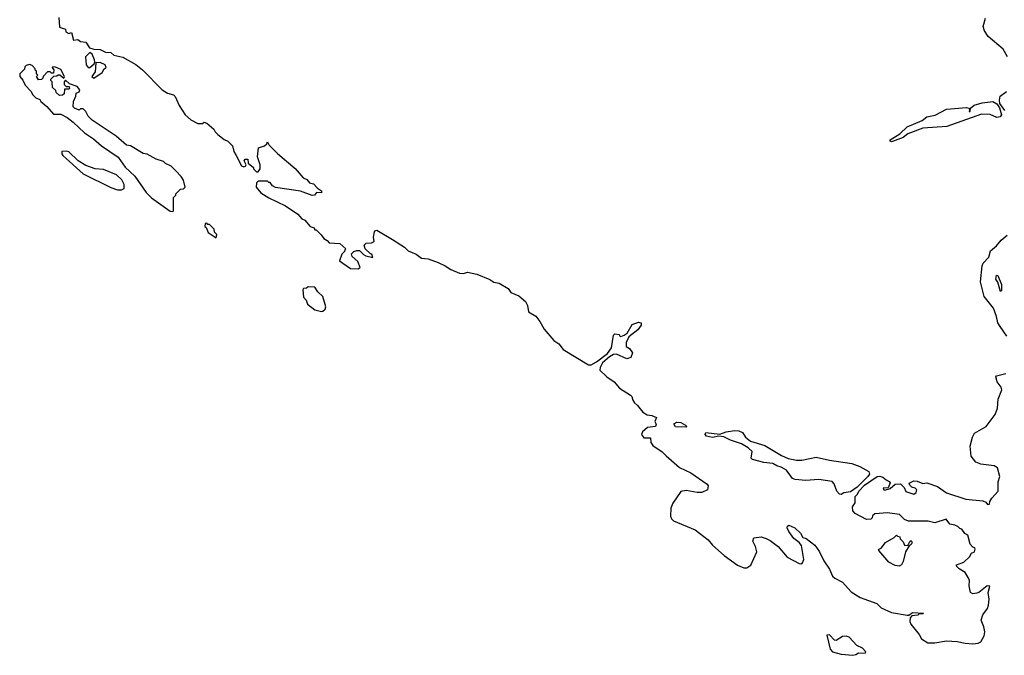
# Model space of a CAD drawing. Extents: x 2029662 to 2246637, y 225654 to 401419.
# Tile 126 of 256: x 2077672 to 2085153, y 355318 to 360147. Entities that reach past the tile are written whole.
import ezdxf

# ---------------------------------------------------------------- set-up
doc = ezdxf.new("R2010")
doc.units = 0

msp = doc.modelspace()

# ---------------------------------------------------------------- linework, layer by layer
at = {"layer": '0CON20XD'}
for points in [[(2077970, 360165), (2077975, 360090), (2078020, 360075), (2078022.5, 360055), (2078045, 360042.5), (2078065, 360050), (2078080.7, 359990.7), (2078115, 359997.5), (2078135, 359982.5), (2078175, 359977.5), (2078203, 359933), (2078235, 359922), (2078285, 359920), (2078325, 359900), (2078365, 359898), (2078388.3, 359878.3), (2078455, 359863.3), (2078555.6, 359805.6), (2078606.7, 359765), (2078755, 359613.3), (2078795, 359590), (2078840, 359575), (2078853, 359563), (2078883.3, 359495), (2078930, 359425), (2078972.5, 359385), (2079025, 359357.5), (2079061.7, 359358.3), (2079075, 359367.5), (2079095, 359360), (2079146.4, 359316.4), (2079157.5, 359295), (2079177.5, 359275), (2079226.4, 359236.4), (2079253, 359223), (2079288.3, 359188.3), (2079300, 359145), (2079317.5, 359115), (2079357, 359037), (2079375, 359030), (2079387.5, 359035), (2079392.5, 359045), (2079378.8, 359075), (2079385, 359086.7), (2079405, 359087.5), (2079407.5, 359057.5), (2079450, 359025), (2079450, 359015), (2079471.7, 358991.7), (2079485, 358990), (2079500, 359015), (2079500, 359045), (2079480, 359105), (2079487.5, 359172.5), (2079532.3, 359187.7), (2079550, 359205), (2079555, 359220), (2079566.7, 359195), (2079630, 359130), (2079766.3, 359016.3), (2079825, 358946.7), (2079853.3, 358933.3), (2079875, 358906.7), (2079905, 358900), (2079936.1, 358866.1), (2079965.9, 358845.9), (2079965, 358832.5), (2079926.7, 358833.3), (2079912.5, 358815), (2079895, 358811.2), (2079805, 358844.2), (2079615, 358872.5), (2079593.6, 358883.6), (2079575, 358910), (2079565, 358910), (2079555, 358920), (2079485, 358920), (2079471.7, 358908.3), (2079470, 358875), (2079505, 358832.5), (2079565, 358793.3), (2079692.3, 358732.3), (2079785, 358670), (2079815, 358633.3)], [(2085176.7, 359865), (2085145, 359922.7), (2085029.8, 360019.8), (2085002.2, 360062.2), (2084993.7, 360095), (2085011.1, 360158.9)], [(2078205, 359783.3), (2078238.3, 359811.7), (2078242.5, 359825), (2078241.7, 359841.7), (2078222.5, 359885), (2078205, 359897.5), (2078172.5, 359865), (2078178.8, 359805), (2078193.8, 359783.8), (2078205, 359783.3)], [(2078835, 358690), (2078840, 358695), (2078840, 358795), (2078860, 358815), (2078860, 358825), (2078895, 358860), (2078917, 358863), (2078930, 358875), (2078917, 358927), (2078900, 358955), (2078859.3, 358999.3), (2078823, 359033), (2078780, 359055), (2078765, 359070), (2078708.3, 359088.3), (2078640, 359125), (2078611.2, 359131.2), (2078515, 359187.5), (2078485, 359192.5), (2078405, 359263.3), (2078223.6, 359383.6), (2078193.6, 359413.6), (2078175, 359450), (2078155, 359470), (2078135, 359470), (2078125, 359460), (2078090, 359475), (2078080, 359485), (2078082.5, 359525), (2078100, 359565), (2078101.7, 359588.3), (2078125, 359600), (2078130, 359615), (2078108.3, 359638.3), (2078050, 359660), (2078021.7, 359688.3), (2078010, 359675), (2078010, 359655), (2078025, 359640), (2078048.3, 359638.3), (2078050, 359625), (2078045, 359620), (2078011.7, 359618.3), (2078010, 359585), (2077997, 359573), (2077975, 359570), (2077950, 359595), (2077948.3, 359608.3), (2077921.7, 359631.7), (2077920, 359675), (2077910, 359685), (2077910, 359695), (2077931.7, 359718.3), (2077955, 359720), (2077965, 359727.5), (2077977, 359727), (2078008.3, 359701.7), (2078012.5, 359715), (2077985, 359767.5), (2077945, 359787.5), (2077925, 359790), (2077920, 359785), (2077932.5, 359765), (2077928.3, 359741.7), (2077915, 359740), (2077905, 359750), (2077885, 359750), (2077850, 359715), (2077848.3, 359701.7), (2077838.3, 359691.7), (2077815, 359690), (2077800, 359715), (2077810, 359725), (2077800, 359735), (2077800, 359755), (2077791.7, 359761.7), (2077790, 359775), (2077768.3, 359798.3), (2077747, 359807), (2077721.7, 359798.3), (2077711.7, 359788.3), (2077708.3, 359771.7), (2077673, 359737), (2077672.5, 359715), (2077697, 359687), (2077715, 359650), (2077757.5, 359605), (2077772.5, 359575), (2077793.9, 359553.9), (2077825, 359540), (2077832.5, 359525), (2077877.7, 359487.7), (2077929.3, 359429.3), (2077985, 359430), (2078033.6, 359403.6), (2078079.3, 359369.3), (2078165, 359286.7), (2078232.3, 359242.3), (2078295, 359188), (2078421.7, 359101.7), (2078475, 359027.5), (2078547.3, 358957.3), (2078633.9, 358833.9), (2078675, 358792.5), (2078815, 358692.5), (2078835, 358690)], [(2078235, 359703.8), (2078300, 359745), (2078315, 359772.5), (2078330, 359785), (2078322.5, 359805), (2078285, 359822.5), (2078251.7, 359818.3), (2078245, 359750), (2078220, 359715), (2078235, 359703.8)], [(2085158.2, 359458.2), (2085120.3, 359510.3), (2085115.6, 359535.6), (2085122.2, 359565), (2085169.4, 359600.6)], [(2084295, 359218), (2084285, 359223.8), (2084286.2, 359235), (2084360.4, 359279.6), (2084415, 359333.8), (2084529.6, 359380.4), (2084565, 359410), (2084627.8, 359422.2), (2084715, 359468), (2084865, 359480.8), (2084882.5, 359475), (2084890, 359465), (2084885, 359450), (2084895, 359450), (2084897.5, 359475), (2084925, 359496.9), (2084985, 359515.6), (2085065, 359524.4), (2085097.2, 359507.2), (2085116.9, 359476.9), (2085132, 359425), (2085121.2, 359408.8), (2085095.6, 359404.4), (2085045, 359425.6), (2084980.7, 359429.3), (2084717.5, 359335), (2084535, 359323.3), (2084420.5, 359279.5), (2084385, 359251.1), (2084305, 359222.2), (2084295, 359218)], [(2078445, 358854.3), (2078466.2, 358865), (2078465.8, 358895.8), (2078449.1, 358929.1), (2078408.2, 358968.2), (2078308.9, 359008.9), (2078245, 359014.2), (2078175, 359038.8), (2078117.5, 359075), (2078045, 359142.5), (2078025, 359147.5), (2077992.5, 359145), (2077991.7, 359128.3), (2078000, 359115), (2078154.3, 358975), (2078365, 358872.5), (2078415, 358855.6), (2078445, 358854.3)], [(2079815, 358633.3), (2079840, 358625), (2079880, 358575), (2079910, 358565), (2079915, 358550), (2079925, 358550), (2079963, 358513), (2079983.6, 358483.6), (2080009.3, 358469.3), (2080025, 358452.5), (2080105, 358447.5), (2080150, 358405), (2080141.7, 358398.3), (2080140, 358385), (2080120, 358365), (2080102.5, 358315), (2080185, 358256.7), (2080243, 358253), (2080260, 358265), (2080240.7, 358310.7), (2080198.3, 358348.3), (2080193, 358367), (2080210, 358385), (2080235, 358393.3), (2080255, 358392.5), (2080283.6, 358363.6), (2080303, 358353), (2080355, 358340), (2080347.5, 358365), (2080337.5, 358367.5), (2080296.4, 358406.4), (2080290, 358435), (2080305, 358448.8), (2080345, 358451.2), (2080365, 358462.5), (2080361.2, 358495), (2080368, 358535), (2080375, 358545.7), (2080385, 358547.5), (2080505, 358477.5), (2080595, 358417.8), (2080625, 358390.6), (2080686, 358365), (2080724.4, 358334.4), (2080775, 358330), (2080852.1, 358302.1), (2080905, 358277.1), (2080947.9, 358247.9), (2081015, 358220.5), (2081045, 358219.2), (2081075, 358228.1), (2081145, 358213.1), (2081245, 358172.9), (2081275, 358154), (2081315, 358144), (2081385, 358105.6), (2081404.2, 358074.2), (2081465, 358048.5), (2081515.5, 358005), (2081531.8, 357975), (2081537.5, 357927.5), (2081595, 357893.3), (2081623.8, 357855), (2081656, 357795), (2081730.3, 357710.3), (2081768.8, 357685), (2081802.4, 357642.4), (2081993.6, 357523.6), (2082015, 357525.6), (2082055, 357547.1), (2082138.5, 357611.5), (2082170, 357655), (2082185, 357750), (2082195, 357760), (2082227.5, 357755), (2082230, 357745), (2082240.7, 357740.7), (2082265, 357748.8), (2082286.7, 357765), (2082325, 357830), (2082375, 357848.8), (2082393.6, 357843.6), (2082393.3, 357825), (2082370, 357790), (2082301.4, 357738.6), (2082280, 357695), (2082280, 357665), (2082305, 357650), (2082327.5, 357615), (2082315, 357580), (2082285, 357570), (2082206.4, 357606.4), (2082185, 357604), (2082154.5, 357585.5), (2082101.3, 357538.7), (2082081.5, 357505), (2082080, 357485), (2082132.7, 357432.7), (2082189.2, 357395), (2082228.6, 357348.6), (2082312.5, 357295), (2082323.3, 357283.3), (2082330, 357255), (2082342.5, 357235), (2082367.5, 357215), (2082407.5, 357165), (2082440, 357145), (2082475, 357140), (2082510, 357125), (2082497.5, 357095), (2082507.5, 357075), (2082503, 357057), (2082441.2, 357048.8), (2082405, 357016.7), (2082396, 356995), (2082415, 356969.2), (2082465, 356970), (2082467.5, 356935), (2082481.7, 356911.7), (2082553, 356863), (2082585, 356833.8), (2082684.2, 356744.2), (2082772.5, 356705), (2082895, 356616.7), (2082903.3, 356605), (2082897.5, 356575), (2082855, 356555.7), (2082820, 356555), (2082735, 356570.8), (2082695, 356563.3), (2082635.6, 356474.4), (2082620, 356435), (2082616.7, 356375), (2082624.2, 356355), (2082638.9, 356338.9), (2082805, 356270), (2082904.3, 356195), (2082936.9, 356155), (2083025.8, 356075.8), (2083125, 356002.5), (2083175, 355983.3), (2083197.5, 355982.5), (2083226.8, 356003.2), (2083273.3, 356105), (2083263.9, 356143.9), (2083243.3, 356185), (2083250.7, 356209.3), (2083305, 356216.7), (2083344, 356204), (2083375, 356188.8), (2083434.2, 356144.2), (2083504.4, 356064.4), (2083594.2, 356014.2), (2083606.4, 356013.6), (2083619.3, 356020.7), (2083630, 356045), (2083611.7, 356151.7), (2083593.9, 356173.9), (2083553.3, 356205), (2083515, 356257.5), (2083503.3, 356285), (2083505, 356300), (2083515, 356306.7), (2083562.5, 356285), (2083605.6, 356245.6), (2083623.6, 356213.6), (2083647.5, 356205), (2083713.3, 356155), (2083750, 356105), (2083783.3, 356035), (2083825, 355972.5), (2083848.3, 355918.3), (2083865, 355903.3), (2083925, 355873.3), (2083989.7, 355799.7), (2084057.4, 355757.4), (2084185, 355710), (2084217.7, 355677.7), (2084295, 355642), (2084415, 355622.5), (2084428.3, 355621.7), (2084455, 355642.5), (2084538.3, 355638.3), (2084535, 355632.5), (2084505, 355630), (2084495, 355622.5), (2084451.7, 355618.3), (2084438.3, 355601.7), (2084436.7, 355575), (2084443.9, 355553.9), (2084506.7, 355475), (2084523.6, 355443.6), (2084572.5, 355412.5), (2084625, 355412.2), (2084715, 355426.4), (2084795, 355421.6), (2084855, 355408.7), (2084915, 355403.9), (2084955, 355410.4), (2084975, 355420.6), (2085001.2, 355465), (2085006.2, 355495), (2084998.8, 355535), (2084976.7, 355585), (2084990, 355625), (2085026, 355674), (2085032.3, 355697.7), (2085037.5, 355745), (2085030, 355795), (2085042.5, 355842.5), (2085022.5, 355845), (2084960, 355795), (2084945, 355789.2), (2084914.1, 355784.1), (2084896.7, 355795), (2084886.9, 355845), (2084888.1, 355885), (2084879.3, 355909.3), (2084857, 355947), (2084810, 355975), (2084790, 355995), (2084790, 356005), (2084845, 356026.2), (2084888.8, 356065), (2084905, 356092.5), (2084927.5, 356105), (2084932.5, 356125), (2084930, 356135), (2084915, 356140), (2084893, 356163), (2084875, 356230), (2084853.6, 356243.6), (2084830, 356275), (2084815, 356280), (2084800, 356295), (2084777, 356307), (2084740, 356315), (2084711.7, 356351.7), (2084625, 356323.3), (2084575, 356336.7), (2084425, 356337.5), (2084395, 356350), (2084357.7, 356387.7), (2084265, 356400), (2084168.3, 356391.7), (2084151.7, 356378.3), (2084148.3, 356361.7), (2084138.3, 356351.7), (2084105, 356350), (2084020, 356395), (2084002.5, 356415), (2084000, 356445), (2084020, 356475), (2084020, 356525), (2084038.3, 356541.7), (2084047.5, 356565), (2084090, 356610), (2084186.4, 356676.4), (2084208.3, 356678.3), (2084230.7, 356670.7), (2084255, 356650), (2084279.3, 356639.3), (2084287, 356627), (2084270, 356590), (2084233.6, 356586.4), (2084237.5, 356575), (2084245, 356572), (2084286.1, 356583.9), (2084323, 356617), (2084365, 356620), (2084393.6, 356593.6), (2084405, 356563.3), (2084467, 356543), (2084482.5, 356555), (2084487.5, 356575), (2084477, 356587), (2084450, 356595), (2084435, 356610), (2084430, 356625), (2084465, 356642.5), (2084491.7, 356641.7), (2084535, 356623.3), (2084565, 356627.5), (2084645, 356600), (2084715, 356551.2), (2084860, 356505), (2084990.5, 356490.5), (2085011.7, 356481.7), (2085025, 356462.5), (2085040, 356465), (2085042.5, 356485), (2085057.7, 356512.3), (2085106.2, 356565), (2085107.1, 356635), (2085119.1, 356675), (2085101.7, 356741.7), (2085075, 356758.2), (2084975, 356770.4), (2084937.5, 356785), (2084901.5, 356831.5), (2084894, 356906), (2084910.4, 356975), (2084925.6, 357005), (2085015, 357056.7), (2085085, 357146), (2085100.5, 357195), (2085107.1, 357265), (2085134.4, 357335), (2085130.6, 357355), (2085098.1, 357395), (2085087.7, 357432.3), (2085095, 357440), (2085165, 357459.4)], [(2079165, 358490), (2079170, 358515), (2079151.7, 358531.7), (2079150, 358555), (2079115, 358590), (2079101.7, 358591.7), (2079095, 358600), (2079081.7, 358598.3), (2079080, 358575), (2079088.3, 358568.3), (2079105, 358530), (2079165, 358490)], [(2085172.7, 357742.7), (2085120.6, 357815), (2085104.6, 357845), (2085095, 357891.2), (2085070.2, 357955), (2084999.1, 358045), (2084971.6, 358155), (2084984, 358276), (2084993.7, 358296.3), (2085035, 358342.8), (2085049.4, 358390.6), (2085095, 358428.4), (2085128.2, 358471.8), (2085175, 358508.8)], [(2085125, 358081.2), (2085103.2, 358153.2), (2085089.4, 358175), (2085095, 358206.7), (2085105, 358203.3), (2085133.1, 358135), (2085130.7, 358089.3), (2085125, 358081.2)], [(2079965, 357930), (2079975, 357932.5), (2079992.5, 357947.5), (2079997.5, 357965), (2079976.7, 358045), (2079938.8, 358078.8), (2079913.9, 358113.9), (2079865, 358117.5), (2079851.7, 358108.3), (2079830, 358105), (2079822.5, 358095), (2079828.8, 358038.8), (2079850, 358015), (2079860, 357985), (2079915, 357942), (2079965, 357930)], [(2082735, 357050), (2082655, 357052.5), (2082643, 357077), (2082665, 357090), (2082695, 357087.5), (2082730, 357065), (2082740, 357055), (2082735, 357050)], [(2083915, 356540), (2083901.7, 356541.7), (2083880, 356565), (2083861.7, 356621.7), (2083845, 356637.5), (2083745, 356653.3), (2083645, 356646.7), (2083563, 356653), (2083545, 356660), (2083497.5, 356725), (2083457.7, 356747.7), (2083425, 356756.7), (2083395, 356773.8), (2083325, 356783.8), (2083240, 356805), (2083230, 356815), (2083237.5, 356865), (2083207.5, 356895), (2083157.5, 356925), (2083072.7, 356952.7), (2083023.3, 356976.7), (2082985, 356982.5), (2082935, 356972.5), (2082891.7, 356981.7), (2082880, 356995), (2082885, 357010), (2082993, 356997), (2083040, 357015), (2083104.3, 357025.7), (2083135, 357024), (2083165, 357011.2), (2083186.2, 356975), (2083224.3, 356944.3), (2083335, 356912.5), (2083461.2, 356835), (2083512.1, 356812.1), (2083575, 356799.4), (2083615, 356800), (2083675, 356812), (2083723.6, 356823.6), (2083825, 356800), (2083995, 356773.8), (2084055, 356752), (2084124.2, 356714.2), (2084128, 356695), (2084116, 356675), (2084036, 356594), (2083985, 356560), (2083935, 356552.5), (2083915, 356540)], [(2084355, 355993.8), (2084325, 355998.8), (2084275, 356026), (2084200, 356115), (2084200, 356125), (2084218.3, 356131.7), (2084250, 356175), (2084317, 356213), (2084335, 356230), (2084341.7, 356221.7), (2084358.3, 356218.3), (2084361.7, 356201.7), (2084385, 356180), (2084395, 356153.3), (2084419.3, 356150.7), (2084435, 356182.5), (2084445, 356190), (2084453.3, 356175), (2084445, 356160), (2084430, 356150), (2084403.3, 356105), (2084385, 356030), (2084372.5, 356005), (2084355, 355993.8)], [(2084002.5, 355317.5), (2084025, 355322.5), (2084045, 355337.5), (2084097, 355333), (2084100, 355345), (2084075, 355372.5), (2084032, 355392), (2083975, 355456), (2083952.7, 355462.7), (2083925, 355459.2), (2083875, 355430), (2083863.6, 355433.6), (2083825, 355472.5), (2083805, 355470), (2083831.2, 355365), (2083846.7, 355345), (2083915, 355325.8), (2084002.5, 355317.5)]]:
    msp.add_lwpolyline(points, dxfattribs=at)

doc.saveas('drawing.dxf')
